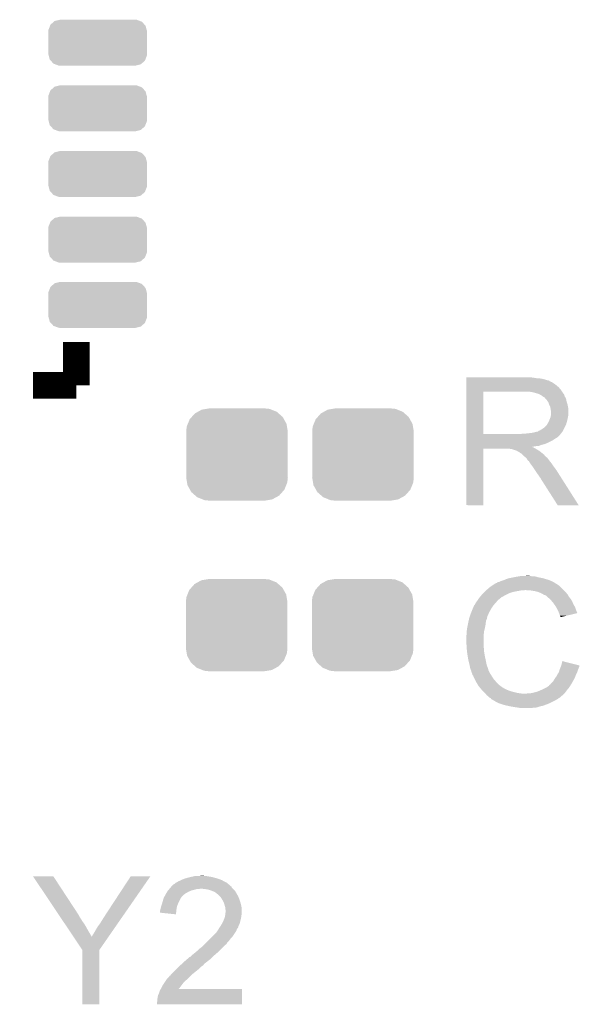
# Model space of a CAD drawing. Extents: x -9 to 122, y -9 to 65.
# Tile 239 of 256: x 87.41 to 91.68, y 39.03 to 46.54. Entities that reach past the tile are written whole.
import ezdxf

# ---------------------------------------------------------------- set-up
doc = ezdxf.new("R2010")
doc.units = 0
doc.layers.get('0').update_dxf_attribs({"linetype": 'CONTINUOUS'})
doc.layers.add('CLICKER_4_FOR_R7FA4M2A_V100_GTO', color=12, linetype='CONTINUOUS')
doc.layers.add('CLICKER_4_FOR_R7FA4M2A_V100_GTS', color=13, linetype='CONTINUOUS')

# ---------------------------------------------------------------- blocks, each defined once
blk = doc.blocks.new('CUSTOM_171')
for points in [[(-0.34504, 0.286174), (-0.320744, 0.31339), (0.348152, 0.286174), (0.317222, 0.31339)], [(-0.320744, 0.31339), (-0.298526, 0.325596), (0.317222, 0.31339), (0.30335, 0.325596)], [(-0.298526, 0.325596), (-0.268438, 0.342124), (0.30335, 0.325596), (0.2622, 0.342124)], [(-0.268438, 0.342124), (-0.233628, 0.347838), (0.2622, 0.342124), (0.247972, 0.347838)], [(-0.233628, 0.347838), (-0.20955, 0.35179), (0.247972, 0.347838), (0.20955, 0.35179)], [(-0.383124, 0.213652), (-0.37475, 0.234078), (0.380766, 0.213652), (0.377262, 0.234078)], [(-0.37475, 0.234078), (-0.360486, 0.26887), (0.377262, 0.234078), (0.357822, 0.26887)], [(-0.360486, 0.26887), (-0.34504, 0.286174), (0.357822, 0.26887), (0.348152, 0.286174)], [(-0.38735, 0.17526), (-0.383124, 0.213652), (0.38735, 0.17526), (0.380766, 0.213652)], [(-0.38608, 0.154124), (-0.38735, 0.17526), (0.38608, 0.154124), (0.38735, 0.17526)], [(-0.38608, -0.154124), (-0.38608, 0.154124), (0.38608, -0.154124), (0.38608, 0.154124)], [(-0.38735, -0.17526), (-0.38608, -0.154124), (0.38735, -0.17526), (0.38608, -0.154124)], [(-0.380764, -0.213652), (-0.38735, -0.17526), (0.383124, -0.213652), (0.38735, -0.17526)], [(-0.377262, -0.234078), (-0.380764, -0.213652), (0.374748, -0.234078), (0.383124, -0.213652)], [(-0.35782, -0.26887), (-0.377262, -0.234078), (0.360486, -0.26887), (0.374748, -0.234078)], [(-0.348152, -0.286174), (-0.35782, -0.26887), (0.345038, -0.286174), (0.360486, -0.26887)], [(-0.31722, -0.31339), (-0.348152, -0.286174), (0.320744, -0.31339), (0.345038, -0.286174)], [(-0.30335, -0.325596), (-0.31722, -0.31339), (0.298524, -0.325596), (0.320744, -0.31339)], [(-0.262198, -0.342124), (-0.30335, -0.325596), (0.268438, -0.342124), (0.298524, -0.325596)], [(-0.247972, -0.347838), (-0.262198, -0.342124), (0.233626, -0.347838), (0.268438, -0.342124)], [(-0.20955, -0.35179), (-0.247972, -0.347838), (0.20955, -0.35179), (0.233626, -0.347838)]]:
    blk.add_solid(points)
blk = doc.blocks.new('CUSTOM_205')
for points in [[(-0.359774, 0.137276), (-0.333994, 0.159832), (0.357392, 0.137276), (0.337076, 0.159832)], [(-0.333994, 0.159832), (-0.328014, 0.165062), (0.337076, 0.159832), (0.323114, 0.165062)], [(-0.328014, 0.165062), (-0.28883, 0.174634), (0.323114, 0.165062), (0.297558, 0.174634)], [(-0.28883, 0.174634), (-0.28702, 0.175076), (0.297558, 0.174634), (0.290118, 0.175076)], [(-0.28702, 0.175076), (-0.28702, 0.17526), (0.290118, 0.175076), (0.28702, 0.17526)], [(-0.37592, 0.08763), (-0.375146, 0.097974), (0.37592, 0.08763), (0.373236, 0.097974)], [(-0.37592, 0.08636), (-0.37592, 0.08763), (0.37592, 0.08636), (0.37592, 0.08763)], [(-0.37592, -0.08636), (-0.37592, 0.08636), (0.37592, -0.08636), (0.37592, 0.08636)], [(-0.375146, 0.097974), (-0.363218, 0.128474), (0.373236, 0.097974), (0.365318, 0.128474)], [(-0.363218, 0.128474), (-0.359774, 0.137276), (0.365318, 0.128474), (0.357392, 0.137276)], [(-0.37592, -0.08763), (-0.37592, -0.08636), (0.37592, -0.08763), (0.37592, -0.08636)], [(-0.373162, -0.09816), (-0.37592, -0.08763), (0.37514, -0.09816), (0.37592, -0.08763)], [(-0.365232, -0.128452), (-0.373162, -0.09816), (0.363292, -0.128452), (0.37514, -0.09816)], [(-0.357084, -0.13746), (-0.365232, -0.128452), (0.35977, -0.13746), (0.363292, -0.128452)], [(-0.336924, -0.15975), (-0.357084, -0.13746), (0.334292, -0.15975), (0.35977, -0.13746)], [(-0.322154, -0.165246), (-0.336924, -0.15975), (0.328012, -0.165246), (0.334292, -0.15975)], [(-0.297376, -0.174468), (-0.322154, -0.165246), (0.290262, -0.174468), (0.328012, -0.165246)], [(-0.28702, -0.175076), (-0.297376, -0.174468), (0.287772, -0.175076), (0.290262, -0.174468)], [(-0.28702, -0.17526), (-0.28702, -0.175076), (0.28702, -0.17526), (0.287772, -0.175076)]]:
    blk.add_solid(points)

msp = doc.modelspace()

# ---------------------------------------------------------------- linework, layer by layer
at = {"layer": 'CLICKER_4_FOR_R7FA4M2A_V100_GTO', "const_width": 0.2032}
for points in [[(87.84336, 43.74896), (87.84336, 44.07916)], [(87.51316, 43.74896), (87.84336, 43.74896)]]:
    msp.add_lwpolyline(points, dxfattribs=at)
at = {"layer": 'CLICKER_4_FOR_R7FA4M2A_V100_GTO'}
for points in [[(90.81518, 43.80738), (90.815182, 43.80992), (91.32062, 43.80738), (91.29014, 43.80992)], [(90.81518, 43.8023), (90.81518, 43.80738), (91.351098, 43.8023), (91.32062, 43.80738)], [(90.81518, 43.79976), (90.81518, 43.8023), (91.38412, 43.79976), (91.351098, 43.8023)], [(90.81518, 43.79214), (90.81518, 43.79976), (91.417138, 43.79214), (91.38412, 43.79976)], [(90.81518, 43.78706), (90.81518, 43.79214), (91.432382, 43.78706), (91.417138, 43.79214)], [(90.81518, 43.784516), (90.81518, 43.78706), (91.445084, 43.784516), (91.432382, 43.78706)], [(90.81518, 43.78198), (90.81518, 43.784516), (91.44762, 43.78198), (91.445084, 43.784516)], [(90.81518, 43.7769), (90.81518, 43.78198), (91.45524, 43.7769), (91.44762, 43.78198)], [(90.81518, 43.771818), (90.81518, 43.7769), (91.467942, 43.771818), (91.45524, 43.7769)], [(90.81518, 43.76166), (90.81518, 43.771818), (91.48318, 43.76166), (91.467942, 43.771818)], [(90.81518, 43.74896), (90.81518, 43.76166), (91.50096, 43.74896), (91.48318, 43.76166)], [(90.815172, 43.378142), (90.815178, 43.70068), (90.9447, 43.378142), (90.944702, 43.70068)], [(90.815178, 43.7134), (90.81518, 43.73372), (91.53652, 43.7134), (91.518742, 43.73372)], [(90.815178, 43.7007), (90.815178, 43.7134), (91.544986, 43.7007), (91.53652, 43.7134)], [(90.815178, 43.70068), (90.815178, 43.7007), (90.944702, 43.70068), (91.25204, 43.7007)], [(90.81518, 43.73372), (90.81518, 43.74896), (91.518742, 43.73372), (91.50096, 43.74896)], [(91.320622, 43.69562), (91.290142, 43.7007), (91.548372, 43.69562), (91.544986, 43.7007)], [(91.339262, 43.690536), (91.320622, 43.69562), (91.55176, 43.690536), (91.548372, 43.69562)], [(91.34856, 43.688), (91.339262, 43.690536), (91.551782, 43.688), (91.55176, 43.690536)], [(91.348586, 43.687992), (91.34856, 43.688), (91.554304, 43.687992), (91.551782, 43.688)], [(91.371422, 43.68038), (91.348586, 43.687992), (91.55938, 43.68038), (91.554304, 43.687992)], [(91.3892, 43.67022), (91.371422, 43.68038), (91.562768, 43.67022), (91.55938, 43.68038)], [(91.395976, 43.665138), (91.3892, 43.67022), (91.56446, 43.665138), (91.562768, 43.67022)], [(91.39936, 43.6626), (91.395976, 43.665138), (91.565912, 43.6626), (91.56446, 43.665138)], [(91.406984, 43.65752), (91.39936, 43.6626), (91.568814, 43.65752), (91.565912, 43.6626)], [(91.409526, 43.657514), (91.406984, 43.65752), (91.568818, 43.657514), (91.568814, 43.65752)], [(91.418416, 43.647356), (91.409526, 43.657514), (91.574622, 43.647356), (91.568818, 43.657514)], [(91.4273, 43.637202), (91.418416, 43.647356), (91.57688, 43.637202), (91.574622, 43.647356)], [(91.436372, 43.624502), (91.4273, 43.637202), (91.5797, 43.624502), (91.57688, 43.637202)], [(91.44, 43.61942), (91.436372, 43.624502), (91.581226, 43.61942), (91.5797, 43.624502)], [(91.44762, 43.599102), (91.44, 43.61942), (91.58732, 43.599102), (91.581226, 43.61942)], [(91.44762, 43.5991), (91.44762, 43.599102), (91.587322, 43.5991), (91.58732, 43.599102)], [(91.45524, 43.583856), (91.44762, 43.5991), (91.59037, 43.583856), (91.587322, 43.5991)], [(91.456692, 43.573698), (91.45524, 43.583856), (91.5924, 43.573698), (91.59037, 43.583856)], [(91.45778, 43.566082), (91.456692, 43.573698), (91.5924, 43.566082), (91.5924, 43.573698)], [(91.46032, 43.553378), (91.45778, 43.566082), (91.5924, 43.553378), (91.5924, 43.566082)], [(91.46032, 43.52544), (91.46032, 43.553378), (91.5924, 43.52544), (91.5924, 43.553378)], [(91.43492, 43.456856), (91.43746, 43.461938), (91.577852, 43.456856), (91.579238, 43.461938)], [(91.43746, 43.461938), (91.442538, 43.469558), (91.579238, 43.461938), (91.581316, 43.469558)], [(91.442538, 43.469558), (91.447618, 43.48226), (91.581316, 43.469558), (91.58478, 43.48226)], [(91.447618, 43.48226), (91.457778, 43.507658), (91.58478, 43.48226), (91.589858, 43.507658)], [(91.457778, 43.50766), (91.45923, 43.517818), (91.58986, 43.50766), (91.5924, 43.517818)], [(91.457778, 43.507658), (91.457778, 43.50766), (91.589858, 43.507658), (91.58986, 43.50766)], [(91.45923, 43.517818), (91.46032, 43.52544), (91.5924, 43.517818), (91.5924, 43.52544)], [(91.269818, 43.38066), (91.315538, 43.38574), (91.53652, 43.38066), (91.540752, 43.38574)], [(91.315538, 43.38574), (91.3384, 43.39082), (91.540752, 43.38574), (91.544984, 43.39082)], [(91.3384, 43.39082), (91.358718, 43.3959), (91.544984, 43.39082), (91.549218, 43.3959)], [(91.361254, 43.3959), (91.361256, 43.395902), (91.549218, 43.3959), (91.54922, 43.395902)], [(91.361256, 43.395902), (91.366338, 43.400976), (91.54922, 43.395902), (91.551756, 43.400976)], [(91.366338, 43.400976), (91.37396, 43.40352), (91.551756, 43.400976), (91.553028, 43.40352)], [(91.37396, 43.40352), (91.399358, 43.418758), (91.553028, 43.40352), (91.560648, 43.418758)], [(91.399358, 43.418758), (91.408884, 43.42638), (91.560648, 43.418758), (91.56446, 43.42638)], [(91.408884, 43.42638), (91.412058, 43.428918), (91.56446, 43.42638), (91.565612, 43.428918)], [(91.412058, 43.428918), (91.42476, 43.44162), (91.565612, 43.428918), (91.571386, 43.44162)], [(91.42476, 43.44162), (91.434916, 43.454316), (91.571386, 43.44162), (91.577158, 43.454316)], [(91.434916, 43.454318), (91.43492, 43.456856), (91.57716, 43.454318), (91.577852, 43.456856)], [(91.434916, 43.454316), (91.434916, 43.454318), (91.577158, 43.454316), (91.57716, 43.454318)], [(90.81517, 43.35526), (90.815172, 43.36796), (91.51366, 43.35526), (91.52636, 43.36796)], [(90.81517, 43.3451), (90.81517, 43.35526), (91.498422, 43.3451), (91.51366, 43.35526)], [(90.81517, 43.33748), (90.81517, 43.3451), (91.48572, 43.33748), (91.498422, 43.3451)], [(90.81517, 43.32986), (90.81517, 43.33748), (91.475558, 43.32986), (91.48572, 43.33748)], [(90.81517, 43.307), (90.81517, 43.32986), (91.42984, 43.307), (91.475558, 43.32986)], [(90.815172, 43.37812), (90.815172, 43.378142), (91.234258, 43.37812), (90.9447, 43.378142)], [(90.815172, 43.36796), (90.815172, 43.37812), (91.52636, 43.36796), (91.534488, 43.37812)], [(91.234258, 43.37812), (91.25204, 43.38066), (91.534488, 43.37812), (91.53652, 43.38066)], [(90.81516, 42.834582), (90.815168, 43.266338), (90.944678, 42.834582), (90.9447, 43.266338)], [(90.815168, 43.27652), (90.81517, 43.27903), (91.320624, 43.27652), (91.318108, 43.27903)], [(90.815168, 43.273978), (90.815168, 43.27652), (91.328244, 43.273978), (91.320624, 43.27652)], [(90.815168, 43.2689), (90.815168, 43.273978), (91.335862, 43.2689), (91.328244, 43.273978)], [(90.815168, 43.26636), (90.815168, 43.2689), (91.34094, 43.26636), (91.335862, 43.2689)], [(90.815168, 43.266338), (90.815168, 43.26636), (90.9447, 43.266338), (91.137738, 43.26636)], [(90.81517, 43.29938), (90.81517, 43.307), (91.409518, 43.29938), (91.42984, 43.307)], [(90.81517, 43.294298), (90.81517, 43.29938), (91.389198, 43.294298), (91.409518, 43.29938)], [(90.81517, 43.28668), (90.81517, 43.294298), (91.368878, 43.28668), (91.389198, 43.294298)], [(90.81517, 43.28414), (90.81517, 43.28668), (91.34348, 43.28414), (91.368878, 43.28668)], [(90.81517, 43.27903), (90.81517, 43.28414), (91.318108, 43.27903), (91.34348, 43.28414)], [(91.147898, 43.26382), (91.137738, 43.26636), (91.346018, 43.26382), (91.34094, 43.26636)], [(91.163138, 43.261284), (91.160594, 43.26382), (91.350246, 43.261284), (91.346018, 43.26382)], [(91.186002, 43.25366), (91.163138, 43.261284), (91.362954, 43.25366), (91.350246, 43.261284)], [(91.196158, 43.251122), (91.186002, 43.25366), (91.367184, 43.251122), (91.362954, 43.25366)], [(91.199972, 43.24858), (91.196158, 43.251122), (91.37142, 43.24858), (91.367184, 43.251122)], [(91.203778, 43.246042), (91.199972, 43.24858), (91.374594, 43.246042), (91.37142, 43.24858)], [(91.219016, 43.238422), (91.203778, 43.246042), (91.384118, 43.238422), (91.374594, 43.246042)], [(91.221538, 43.23842), (91.219016, 43.238422), (91.38412, 43.23842), (91.384118, 43.238422)], [(91.22156, 43.235892), (91.221538, 43.23842), (91.38728, 43.235892), (91.38412, 43.23842)], [(91.234258, 43.228262), (91.22156, 43.235892), (91.396818, 43.228262), (91.38728, 43.235892)], [(91.23426, 43.22826), (91.234258, 43.228262), (91.39682, 43.22826), (91.396818, 43.228262)], [(91.2368, 43.22572), (91.23426, 43.22826), (91.39936, 43.22572), (91.39682, 43.22826)], [(91.241882, 43.220638), (91.2368, 43.22572), (91.406982, 43.220638), (91.39936, 43.22572)], [(91.24442, 43.2181), (91.241882, 43.220638), (91.409014, 43.2181), (91.406982, 43.220638)], [(91.255854, 43.207938), (91.24442, 43.2181), (91.417142, 43.207938), (91.409014, 43.2181)], [(91.26728, 43.19778), (91.255854, 43.207938), (91.429332, 43.19778), (91.417142, 43.207938)], [(91.269822, 43.195238), (91.26728, 43.19778), (91.432382, 43.195238), (91.429332, 43.19778)], [(91.277438, 43.18762), (91.269822, 43.195238), (91.438096, 43.18762), (91.432382, 43.195238)], [(91.282518, 43.177464), (91.277438, 43.18762), (91.445714, 43.177464), (91.438096, 43.18762)], [(91.285062, 43.17492), (91.282518, 43.177464), (91.44762, 43.17492), (91.445714, 43.177464)], [(91.287594, 43.172386), (91.285062, 43.17492), (91.449592, 43.172386), (91.44762, 43.17492)], [(91.290128, 43.17238), (91.287594, 43.172386), (91.449596, 43.17238), (91.449592, 43.172386)], [(91.30284, 43.15206), (91.290128, 43.17238), (91.4654, 43.15206), (91.449596, 43.17238)], [(91.31808, 43.13174), (91.30284, 43.15206), (91.479624, 43.13174), (91.4654, 43.15206)], [(91.321468, 43.12666), (91.31808, 43.13174), (91.48318, 43.12666), (91.479624, 43.13174)], [(91.340094, 43.09872), (91.321468, 43.12666), (91.5035, 43.09872), (91.48318, 43.12666)], [(91.34856, 43.08602), (91.340094, 43.09872), (91.511558, 43.08602), (91.5035, 43.09872)], [(91.36126, 43.06824), (91.34856, 43.08602), (91.52284, 43.06824), (91.511558, 43.08602)], [(91.3765, 43.04538), (91.36126, 43.06824), (91.537344, 43.04538), (91.52284, 43.06824)], [(91.381574, 43.040306), (91.3765, 43.04538), (91.540562, 43.040306), (91.537344, 43.04538)], [(91.38158, 43.037764), (91.381574, 43.040306), (91.542176, 43.037764), (91.540562, 43.040306)], [(91.511116, 42.83457), (91.38158, 43.037764), (91.671094, 42.83457), (91.542176, 43.037764)], [(90.944678, 42.83456), (90.81516, 42.834582), (90.944678, 42.83456), (90.944678, 42.834582)], [(91.6711, 42.83456), (91.671094, 42.83457), (91.6711, 42.83456), (91.511116, 42.83457)], [(91.076782, 42.25544), (91.0844, 42.25798), (91.4654, 42.25544), (91.46032, 42.25798)], [(91.0844, 42.25798), (91.107258, 42.2656), (91.46032, 42.25798), (91.440006, 42.2656)], [(91.107258, 42.2656), (91.107262, 42.265602), (91.440006, 42.2656), (91.44, 42.265602)], [(91.107262, 42.265602), (91.12504, 42.273222), (91.44, 42.265602), (91.414088, 42.273222)], [(91.12504, 42.273222), (91.142818, 42.2783), (91.414088, 42.273222), (91.39682, 42.2783)], [(91.142818, 42.2783), (91.18092, 42.28592), (91.39682, 42.2783), (91.358718, 42.28592)], [(91.18092, 42.28592), (91.2114, 42.291), (91.358718, 42.28592), (91.340944, 42.291)], [(91.2114, 42.291), (91.22664, 42.29354), (91.325702, 42.291), (91.31046, 42.29354)], [(91.22664, 42.29354), (91.272358, 42.29608), (91.31046, 42.29354), (91.297758, 42.29608)], [(90.95486, 42.17416), (90.96502, 42.18432), (91.175838, 42.17416), (91.231718, 42.18432)], [(90.96502, 42.18432), (90.968018, 42.186858), (91.252036, 42.18432), (91.259658, 42.186858)], [(90.968018, 42.186858), (90.96802, 42.18686), (91.259658, 42.186858), (91.269822, 42.18686)], [(90.96802, 42.18686), (90.99804, 42.21226), (91.55684, 42.18686), (91.53144, 42.21226)], [(90.99804, 42.21226), (91.009462, 42.219874), (91.53144, 42.21226), (91.523826, 42.219874)], [(91.009462, 42.219874), (91.00947, 42.21988), (91.523826, 42.219874), (91.521302, 42.21988)], [(91.00947, 42.21988), (91.013262, 42.222408), (91.521302, 42.21988), (91.52128, 42.222408)], [(91.013262, 42.222408), (91.036144, 42.23766), (91.52128, 42.222408), (91.496888, 42.23766)], [(91.036144, 42.23766), (91.038686, 42.237666), (91.496888, 42.23766), (91.496878, 42.237666)], [(91.038686, 42.237666), (91.041224, 42.2402), (91.496878, 42.237666), (91.492826, 42.2402)], [(91.041224, 42.2402), (91.048842, 42.242744), (91.492826, 42.2402), (91.488758, 42.242744)], [(91.048842, 42.242744), (91.05392, 42.24782), (91.488758, 42.242744), (91.480638, 42.24782)], [(91.05392, 42.24782), (91.053924, 42.247822), (91.480638, 42.24782), (91.480636, 42.247822)], [(91.053924, 42.247822), (91.066622, 42.250362), (91.480636, 42.247822), (91.475556, 42.250362)], [(91.066622, 42.250362), (91.076782, 42.25544), (91.475556, 42.250362), (91.4654, 42.25544)], [(91.305382, 42.18432), (91.269822, 42.18686), (91.55938, 42.18432), (91.55684, 42.18686)], [(91.3384, 42.17924), (91.305382, 42.18432), (91.56446, 42.17924), (91.55938, 42.18432)], [(90.89644, 42.10304), (90.901774, 42.11066), (91.049926, 42.10304), (91.056458, 42.11066)], [(90.901774, 42.11066), (90.908886, 42.12082), (91.056458, 42.11066), (91.06916, 42.12082)], [(90.908886, 42.12082), (90.914216, 42.128436), (91.06916, 42.12082), (91.079312, 42.128436)], [(90.914216, 42.128436), (90.91422, 42.12844), (91.079312, 42.128436), (91.079312, 42.12844)], [(90.91422, 42.12844), (90.91628, 42.130958), (91.079312, 42.12844), (91.07932, 42.130958)], [(90.91628, 42.130958), (90.916298, 42.13098), (91.07932, 42.130958), (91.081856, 42.13098)], [(90.916298, 42.13098), (90.930844, 42.14876), (91.081856, 42.13098), (91.112342, 42.14876)], [(90.930844, 42.14876), (90.937078, 42.156378), (91.112342, 42.14876), (91.127576, 42.156378)], [(90.937078, 42.156378), (90.9447, 42.164), (91.127576, 42.156378), (91.14282, 42.164)], [(90.9447, 42.164), (90.95486, 42.17416), (91.14282, 42.164), (91.175838, 42.17416)], [(91.36634, 42.171622), (91.3384, 42.17924), (91.572078, 42.171622), (91.56446, 42.17924)], [(91.372058, 42.16908), (91.36634, 42.171622), (91.57462, 42.16908), (91.572078, 42.171622)], [(91.389198, 42.16146), (91.372058, 42.16908), (91.580972, 42.16146), (91.57462, 42.16908)], [(91.402538, 42.153838), (91.389198, 42.16146), (91.587322, 42.153838), (91.580972, 42.16146)], [(91.406978, 42.1513), (91.402538, 42.153838), (91.588774, 42.1513), (91.587322, 42.153838)], [(91.422216, 42.14622), (91.406978, 42.1513), (91.591676, 42.14622), (91.588774, 42.1513)], [(91.432378, 42.136062), (91.422216, 42.14622), (91.59748, 42.136062), (91.591676, 42.14622)], [(91.43238, 42.13606), (91.432378, 42.136062), (91.597482, 42.13606), (91.59748, 42.136062)], [(91.449528, 42.120818), (91.43238, 42.13606), (91.61018, 42.120818), (91.597482, 42.13606)], [(91.45524, 42.11574), (91.449528, 42.120818), (91.613356, 42.11574), (91.61018, 42.120818)], [(91.468786, 42.100502), (91.45524, 42.11574), (91.62288, 42.100502), (91.613356, 42.11574)], [(90.85326, 42.019222), (90.864766, 42.04716), (90.99042, 42.019222), (91.00566, 42.04716)], [(90.864766, 42.04716), (90.871042, 42.0624), (91.00566, 42.04716), (91.016328, 42.0624)], [(90.871042, 42.0624), (90.87358, 42.064946), (91.016328, 42.0624), (91.01811, 42.064946)], [(90.87358, 42.064946), (90.873586, 42.070026), (91.01811, 42.064946), (91.021666, 42.070026)], [(90.873586, 42.070026), (90.87612, 42.07256), (91.021666, 42.070026), (91.02344, 42.07256)], [(90.87612, 42.07256), (90.87866, 42.0751), (91.02344, 42.07256), (91.025662, 42.0751)], [(90.87866, 42.0751), (90.88374, 42.082722), (91.025662, 42.0751), (91.03233, 42.082722)], [(90.88374, 42.082722), (90.888822, 42.09288), (91.03233, 42.082722), (91.04122, 42.09288)], [(90.888822, 42.09288), (90.89644, 42.10304), (91.04122, 42.09288), (91.049926, 42.10304)], [(91.475558, 42.092882), (91.468786, 42.100502), (91.625738, 42.092882), (91.62288, 42.100502)], [(91.484454, 42.080178), (91.475558, 42.092882), (91.630502, 42.080178), (91.625738, 42.092882)], [(91.493342, 42.06748), (91.484454, 42.080178), (91.638438, 42.06748), (91.630502, 42.080178)], [(91.497914, 42.05986), (91.493342, 42.06748), (91.6432, 42.05986), (91.638438, 42.06748)], [(91.50858, 42.04208), (91.497914, 42.05986), (91.649128, 42.04208), (91.6432, 42.05986)], [(91.510838, 42.037), (91.50858, 42.04208), (91.65082, 42.037), (91.649128, 42.04208)], [(91.51874, 42.01922), (91.510838, 42.037), (91.657914, 42.01922), (91.65082, 42.037)], [(90.83294, 41.953176), (90.835198, 41.96334), (90.96502, 41.953176), (90.9701, 41.96334)], [(90.835198, 41.96334), (90.836892, 41.970958), (90.9701, 41.96334), (90.972638, 41.970958)], [(90.836892, 41.970958), (90.838022, 41.97604), (90.972638, 41.970958), (90.972638, 41.97604)], [(90.838022, 41.97604), (90.838916, 41.978574), (90.972638, 41.97604), (90.97264, 41.978574)], [(90.838916, 41.978574), (90.839812, 41.981114), (90.97264, 41.978574), (90.975174, 41.981114)], [(90.839812, 41.981114), (90.841606, 41.986196), (90.975174, 41.981114), (90.97518, 41.986196)], [(90.841606, 41.986196), (90.85326, 42.019218), (90.97518, 41.986196), (90.990418, 42.019218)], [(90.85326, 42.019218), (90.85326, 42.019222), (90.990418, 42.019218), (90.99042, 42.019222)], [(91.521792, 42.011594), (91.51874, 42.01922), (91.660954, 42.011594), (91.657914, 42.01922)], [(91.52382, 42.00652), (91.521792, 42.011594), (91.639792, 42.00652), (91.660954, 42.011594)], [(91.5289, 41.991282), (91.52382, 42.00652), (91.576242, 41.991282), (91.639792, 42.00652)], [(91.531438, 41.986204), (91.5289, 41.991282), (91.555064, 41.986204), (91.576242, 41.991282)], [(91.533974, 41.983666), (91.531438, 41.986204), (91.54448, 41.983666), (91.555064, 41.986204)], [(91.53398, 41.981148), (91.533974, 41.983666), (91.53398, 41.981148), (91.54448, 41.983666)], [(90.8177, 41.86936), (90.82024, 41.889678), (90.94978, 41.86936), (90.954858, 41.889678)], [(90.82024, 41.889678), (90.822144, 41.89984), (90.954858, 41.889678), (90.9574, 41.89984)], [(90.822144, 41.89984), (90.827382, 41.92778), (90.9574, 41.89984), (90.96248, 41.92778)], [(90.827382, 41.92778), (90.82786, 41.93032), (90.96248, 41.92778), (90.962734, 41.93032)], [(90.82786, 41.93032), (90.83294, 41.953176), (90.962734, 41.93032), (90.96502, 41.953176)], [(90.81516, 41.838882), (90.8177, 41.851582), (90.947434, 41.838882), (90.948412, 41.851582)], [(90.81516, 41.836342), (90.81516, 41.838882), (90.94724, 41.836342), (90.947434, 41.838882)], [(90.81516, 41.79824), (90.81516, 41.836342), (90.94724, 41.79824), (90.94724, 41.836342)], [(90.8177, 41.869358), (90.8177, 41.86936), (90.94978, 41.869358), (90.94978, 41.86936)], [(90.8177, 41.851582), (90.8177, 41.869358), (90.948412, 41.851582), (90.94978, 41.869358)], [(90.81732, 41.755058), (90.81516, 41.79824), (90.94724, 41.755058), (90.94724, 41.79824)], [(90.8177, 41.74744), (90.81732, 41.755058), (90.94851, 41.74744), (90.94724, 41.755058)], [(90.818504, 41.739818), (90.8177, 41.74744), (90.94978, 41.739818), (90.94851, 41.74744)], [(90.820108, 41.724578), (90.818504, 41.739818), (90.94978, 41.724578), (90.94978, 41.739818)], [(90.82278, 41.699178), (90.820108, 41.724578), (90.953688, 41.699178), (90.94978, 41.724578)], [(90.824126, 41.69156), (90.82278, 41.699178), (90.95486, 41.69156), (90.953688, 41.699178)], [(90.8304, 41.656), (90.824126, 41.69156), (90.96248, 41.656), (90.95486, 41.69156)], [(90.83548, 41.633138), (90.8304, 41.656), (90.967054, 41.633138), (90.96248, 41.656)], [(90.839836, 41.6179), (90.83548, 41.633138), (90.970102, 41.6179), (90.967054, 41.633138)], [(90.84056, 41.615362), (90.839836, 41.6179), (90.97101, 41.615362), (90.970102, 41.6179)], [(90.8431, 41.597582), (90.84056, 41.615362), (90.977358, 41.597582), (90.97101, 41.615362)], [(90.84818, 41.582338), (90.8431, 41.597582), (90.9828, 41.582338), (90.977358, 41.597582)], [(90.848182, 41.582336), (90.84818, 41.582338), (90.9828, 41.582336), (90.9828, 41.582338)], [(90.850214, 41.577256), (90.848182, 41.582336), (90.982802, 41.577256), (90.9828, 41.582336)], [(91.523822, 41.572182), (91.526362, 41.582342), (91.66352, 41.572182), (91.667584, 41.582342)], [(91.526362, 41.582342), (91.53289, 41.59758), (91.667584, 41.582342), (91.67368, 41.59758)], [(91.53289, 41.59758), (91.53398, 41.60012), (91.67368, 41.59758), (91.674526, 41.60012)], [(91.53398, 41.60012), (91.535672, 41.605198), (91.674526, 41.60012), (91.676218, 41.605198)], [(91.535672, 41.605198), (91.538206, 41.612802), (91.676218, 41.605198), (91.67622, 41.612802)], [(91.538206, 41.612802), (91.5416, 41.622982), (91.67622, 41.612802), (91.636308, 41.622982)], [(91.5416, 41.622982), (91.546702, 41.645836), (91.636308, 41.622982), (91.546702, 41.645836)], [(90.853258, 41.569642), (90.850214, 41.577256), (90.98661, 41.569642), (90.982802, 41.577256)], [(90.853766, 41.567102), (90.853258, 41.569642), (90.98788, 41.567102), (90.98661, 41.569642)], [(90.855798, 41.556942), (90.853766, 41.567102), (90.993686, 41.556942), (90.98788, 41.567102)], [(90.860876, 41.549326), (90.855798, 41.556942), (90.998038, 41.549326), (90.993686, 41.556942)], [(90.860878, 41.54932), (90.860876, 41.549326), (90.99804, 41.54932), (90.998038, 41.549326)], [(90.86088, 41.541706), (90.860878, 41.54932), (91.0028, 41.541706), (90.99804, 41.54932)], [(90.865958, 41.53662), (90.86088, 41.541706), (91.005978, 41.53662), (91.0028, 41.541706)], [(90.869546, 41.529), (90.865958, 41.53662), (91.01074, 41.529), (91.005978, 41.53662)], [(90.880306, 41.506138), (90.869546, 41.529), (91.025982, 41.506138), (91.01074, 41.529)], [(91.478102, 41.493442), (91.49334, 41.51884), (91.6283, 41.493442), (91.641846, 41.51884)], [(91.49334, 41.51884), (91.49537, 41.521378), (91.641846, 41.51884), (91.6432, 41.521378)], [(91.49537, 41.521378), (91.503502, 41.531542), (91.6432, 41.521378), (91.64701, 41.531542)], [(91.503502, 41.531542), (91.50858, 41.5417), (91.64701, 41.531542), (91.65082, 41.5417)], [(91.50858, 41.5417), (91.511122, 41.546782), (91.65082, 41.5417), (91.65336, 41.546782)], [(91.511122, 41.546782), (91.517894, 41.55694), (91.65336, 41.546782), (91.65844, 41.55694)], [(91.517894, 41.55694), (91.521282, 41.562022), (91.65844, 41.55694), (91.660132, 41.562022)], [(91.521282, 41.562022), (91.523822, 41.572182), (91.660132, 41.562022), (91.66352, 41.572182)], [(90.88628, 41.493442), (90.880306, 41.506138), (91.037268, 41.493442), (91.025982, 41.506138)], [(90.892378, 41.48328), (90.88628, 41.493442), (91.0463, 41.48328), (91.037268, 41.493442)], [(90.904568, 41.46296), (90.892378, 41.48328), (91.066622, 41.46296), (91.0463, 41.48328)], [(90.909138, 41.455342), (90.904568, 41.46296), (91.077098, 41.455342), (91.066622, 41.46296)], [(90.919724, 41.44264), (90.909138, 41.455342), (91.094564, 41.44264), (91.077098, 41.455342)], [(90.91973, 41.442634), (90.919724, 41.44264), (91.097106, 41.442634), (91.094564, 41.44264)], [(90.923958, 41.43756), (90.91973, 41.442634), (91.102184, 41.43756), (91.097106, 41.442634)], [(90.926074, 41.43502), (90.923958, 41.43756), (91.1098, 41.43502), (91.102184, 41.43756)], [(90.932424, 41.4274), (90.926074, 41.43502), (91.12504, 41.4274), (91.1098, 41.43502)], [(91.384122, 41.424862), (91.419674, 41.442638), (91.58224, 41.424862), (91.59748, 41.442638)], [(91.419674, 41.442638), (91.429842, 41.447722), (91.59748, 41.442638), (91.600656, 41.447722)], [(91.429842, 41.447722), (91.44508, 41.45789), (91.600656, 41.447722), (91.607012, 41.45789)], [(91.44508, 41.45789), (91.445086, 41.460426), (91.607012, 41.45789), (91.608596, 41.460426)], [(91.445086, 41.460426), (91.45016, 41.4655), (91.608596, 41.460426), (91.611768, 41.4655)], [(91.45016, 41.4655), (91.457782, 41.470582), (91.611768, 41.4655), (91.614944, 41.470582)], [(91.457782, 41.470582), (91.462862, 41.478202), (91.614944, 41.470582), (91.619706, 41.478202)], [(91.462862, 41.478202), (91.46794, 41.48328), (91.619706, 41.478202), (91.62288, 41.48328)], [(91.46794, 41.48328), (91.478102, 41.493442), (91.62288, 41.48328), (91.6283, 41.493442)], [(90.93454, 41.42486), (90.932424, 41.4274), (91.130966, 41.42486), (91.12504, 41.4274)], [(90.939622, 41.419778), (90.93454, 41.42486), (91.14282, 41.419778), (91.130966, 41.42486)], [(90.94724, 41.41216), (90.939622, 41.419778), (91.16822, 41.41216), (91.14282, 41.419778)], [(90.95486, 41.40454), (90.94724, 41.41216), (91.1987, 41.40454), (91.16822, 41.41216)], [(90.95994, 41.39946), (90.95486, 41.40454), (91.229178, 41.39946), (91.1987, 41.40454)], [(90.961972, 41.39692), (90.95994, 41.39946), (91.259658, 41.39692), (91.229178, 41.39946)], [(90.970098, 41.386762), (90.961972, 41.39692), (91.54922, 41.386762), (91.559378, 41.39692)], [(90.970102, 41.38676), (90.970098, 41.386762), (91.54922, 41.38676), (91.54922, 41.386762)], [(90.982798, 41.376602), (90.970102, 41.38676), (91.537608, 41.376602), (91.54922, 41.38676)], [(90.99042, 41.368982), (90.982798, 41.376602), (91.5289, 41.368982), (91.537608, 41.376602)], [(90.995502, 41.36644), (90.99042, 41.368982), (91.526356, 41.36644), (91.5289, 41.368982)], [(91.000574, 41.363902), (90.995502, 41.36644), (91.518754, 41.363902), (91.526356, 41.36644)], [(91.00058, 41.363896), (91.000574, 41.363902), (91.518738, 41.363896), (91.518754, 41.363902)], [(91.00566, 41.356284), (91.00058, 41.363896), (91.511122, 41.356284), (91.518738, 41.363896)], [(91.269822, 41.39692), (91.279982, 41.39946), (91.559378, 41.39692), (91.561918, 41.39946)], [(91.297762, 41.39946), (91.32316, 41.40454), (91.561918, 41.39946), (91.566998, 41.40454)], [(91.32316, 41.40454), (91.353642, 41.412162), (91.566998, 41.40454), (91.572714, 41.412162)], [(91.353642, 41.412162), (91.38412, 41.42486), (91.572714, 41.412162), (91.582238, 41.42486)], [(91.38412, 41.42486), (91.384122, 41.424862), (91.582238, 41.42486), (91.58224, 41.424862)], [(91.005672, 41.356278), (91.00566, 41.356284), (91.511116, 41.356278), (91.511122, 41.356284)], [(91.010736, 41.353742), (91.005672, 41.356278), (91.506044, 41.353742), (91.511116, 41.356278)], [(91.013274, 41.351206), (91.010736, 41.353742), (91.500972, 41.351206), (91.506044, 41.353742)], [(91.015816, 41.3512), (91.013274, 41.351206), (91.500962, 41.3512), (91.500972, 41.351206)], [(91.028012, 41.34358), (91.015816, 41.3512), (91.48826, 41.34358), (91.500962, 41.3512)], [(91.03614, 41.3385), (91.028012, 41.34358), (91.4781, 41.3385), (91.48826, 41.34358)], [(91.053918, 41.32834), (91.03614, 41.3385), (91.45778, 41.32834), (91.4781, 41.3385)], [(91.075512, 41.32072), (91.053918, 41.32834), (91.44, 41.32072), (91.45778, 41.32834)], [(91.0971, 41.313102), (91.075512, 41.32072), (91.419684, 41.313102), (91.44, 41.32072)], [(91.129488, 41.30548), (91.0971, 41.313102), (91.399358, 41.30548), (91.419684, 41.313102)], [(91.14028, 41.30294), (91.129488, 41.30548), (91.387932, 41.30294), (91.399358, 41.30548)], [(91.15384, 41.300398), (91.14028, 41.30294), (91.3765, 41.300398), (91.387932, 41.30294)], [(91.180922, 41.29532), (91.15384, 41.300398), (91.36126, 41.29532), (91.3765, 41.300398)], [(91.20124, 41.29278), (91.180922, 41.29532), (91.353638, 41.29278), (91.36126, 41.29532)], [(91.21648, 41.29024), (91.20124, 41.29278), (91.32824, 41.29024), (91.353638, 41.29278)], [(91.231718, 41.2877), (91.21648, 41.29024), (91.300302, 41.2877), (91.32824, 41.29024)], [(88.73617, 40.005), (88.747602, 40.00754), (88.84666, 40.005), (88.833962, 40.00754)], [(88.773, 40.00754), (88.798398, 40.01008), (88.821262, 40.00754), (88.811102, 40.01008)], [(87.513206, 40.00499), (87.5132, 40.004996), (87.668104, 40.00499), (87.5132, 40.004996)], [(87.710496, 39.710356), (87.513206, 40.00499), (87.86114, 39.710356), (87.668104, 40.00499)], [(88.06942, 39.71798), (88.257366, 40.004964), (88.208534, 39.71798), (88.407216, 40.004964)], [(88.257366, 40.004964), (88.25739, 40.005), (88.407216, 40.004964), (88.25739, 40.005)], [(88.568528, 39.9288), (88.570648, 39.931342), (89.021926, 39.9288), (89.019378, 39.931342)], [(88.570648, 39.931342), (88.574878, 39.936418), (89.019378, 39.931342), (89.013288, 39.936418)], [(88.574878, 39.936418), (88.577426, 39.93896), (89.013288, 39.936418), (89.010236, 39.93896)], [(88.577426, 39.93896), (88.579966, 39.938974), (89.010236, 39.93896), (89.01022, 39.938974)], [(88.579966, 39.938974), (88.582508, 39.94404), (89.01022, 39.938974), (89.00414, 39.94404)], [(88.582508, 39.94404), (88.590122, 39.946584), (89.00414, 39.94404), (89.001088, 39.946584)], [(88.590122, 39.946584), (88.597744, 39.954202), (89.001088, 39.946584), (88.991944, 39.954202)], [(88.597744, 39.954202), (88.602818, 39.95674), (88.991944, 39.954202), (88.988898, 39.95674)], [(88.602818, 39.95674), (88.607898, 39.95928), (88.988898, 39.95674), (88.98382, 39.95928)], [(88.607898, 39.95928), (88.620598, 39.9669), (88.98382, 39.95928), (88.96858, 39.9669)], [(88.620598, 39.9669), (88.6333, 39.97198), (88.96858, 39.9669), (88.959692, 39.97198)], [(88.6333, 39.97198), (88.64346, 39.97706), (88.959692, 39.97198), (88.950802, 39.97706)], [(88.64346, 39.97706), (88.64854, 39.9796), (88.950802, 39.97706), (88.94369, 39.9796)], [(88.64854, 39.9796), (88.66632, 39.987222), (88.94369, 39.9796), (88.922348, 39.987222)], [(88.66632, 39.987222), (88.675206, 39.98976), (88.922348, 39.987222), (88.91524, 39.98976)], [(88.675206, 39.98976), (88.6841, 39.9923), (88.91524, 39.98976), (88.905716, 39.9923)], [(88.6841, 39.9923), (88.71458, 39.99992), (88.905716, 39.9923), (88.87714, 39.99992)], [(88.71458, 39.99992), (88.72474, 40.00246), (88.87714, 39.99992), (88.8619, 40.00246)], [(88.72474, 40.00246), (88.73617, 40.005), (88.8619, 40.00246), (88.84666, 40.005)], [(88.517044, 39.85514), (88.519776, 39.860214), (88.653616, 39.85514), (88.656158, 39.860214)], [(88.519776, 39.860214), (88.52662, 39.87292), (88.656158, 39.860214), (88.673092, 39.87292)], [(88.52662, 39.87292), (88.52807, 39.87546), (88.673092, 39.87292), (88.676478, 39.87546)], [(88.52807, 39.87546), (88.535328, 39.88816), (88.676478, 39.87546), (88.69934, 39.88816)], [(88.535328, 39.88816), (88.53678, 39.890698), (88.69934, 39.88816), (88.70505, 39.890698)], [(88.53678, 39.890698), (88.543128, 39.898318), (88.70505, 39.890698), (88.722198, 39.898318)], [(88.543128, 39.898318), (88.547364, 39.9034), (88.722198, 39.898318), (88.745062, 39.9034)], [(88.547364, 39.9034), (88.551596, 39.90848), (88.745062, 39.9034), (88.762836, 39.90848)], [(88.551596, 39.90848), (88.553712, 39.911018), (88.780616, 39.90848), (88.785696, 39.911018)], [(88.553712, 39.911018), (88.553714, 39.91102), (88.785696, 39.911018), (88.795862, 39.91102)], [(88.553714, 39.91102), (88.562178, 39.921178), (89.037162, 39.91102), (89.027004, 39.921178)], [(88.562178, 39.921178), (88.568516, 39.928784), (89.027004, 39.921178), (89.024464, 39.928784)], [(88.568516, 39.928784), (88.568528, 39.9288), (89.024464, 39.928784), (89.021926, 39.9288)], [(88.823802, 39.90848), (88.795862, 39.91102), (89.0397, 39.90848), (89.037162, 39.91102)], [(88.85174, 39.9034), (88.823802, 39.90848), (89.04478, 39.9034), (89.0397, 39.90848)], [(88.859366, 39.900858), (88.85174, 39.9034), (89.04732, 39.900858), (89.04478, 39.9034)], [(88.8746, 39.89578), (88.859366, 39.900858), (89.05113, 39.89578), (89.04732, 39.900858)], [(88.886458, 39.890698), (88.8746, 39.89578), (89.054942, 39.890698), (89.05113, 39.89578)], [(88.89238, 39.88816), (88.886458, 39.890698), (89.056466, 39.88816), (89.054942, 39.890698)], [(88.910158, 39.878002), (88.89238, 39.88816), (89.06256, 39.878002), (89.056466, 39.88816)], [(88.91016, 39.878), (88.910158, 39.878002), (89.06256, 39.878), (89.06256, 39.878002)], [(88.917778, 39.870382), (88.91016, 39.878), (89.066716, 39.870382), (89.06256, 39.878)], [(88.9254, 39.8653), (88.917778, 39.870382), (89.069488, 39.8653), (89.066716, 39.870382)], [(88.927942, 39.86276), (88.9254, 39.8653), (89.070874, 39.86276), (89.069488, 39.8653)], [(88.939056, 39.85006), (88.927942, 39.86276), (89.0778, 39.85006), (89.070874, 39.86276)], [(88.489366, 39.776398), (88.497832, 39.8018), (88.61044, 39.776398), (88.6206, 39.8018)], [(88.497832, 39.8018), (88.49868, 39.80434), (88.6206, 39.8018), (88.62187, 39.80434)], [(88.49868, 39.80434), (88.508112, 39.83736), (88.62187, 39.80434), (88.63838, 39.83736)], [(88.508112, 39.83736), (88.50884, 39.839902), (88.63838, 39.83736), (88.639904, 39.839902)], [(88.50884, 39.839902), (88.514306, 39.850056), (88.639904, 39.839902), (88.645996, 39.850056)], [(88.514306, 39.850056), (88.517044, 39.85514), (88.645996, 39.850056), (88.653616, 39.85514)], [(88.94572, 39.842442), (88.939056, 39.85006), (89.080732, 39.842442), (89.0778, 39.85006)], [(88.95842, 39.822118), (88.94572, 39.842442), (89.088548, 39.822118), (89.080732, 39.842442)], [(88.96096, 39.817042), (88.95842, 39.822118), (89.0905, 39.817042), (89.088548, 39.822118)], [(88.96858, 39.8018), (88.96096, 39.817042), (89.094856, 39.8018), (89.0905, 39.817042)], [(88.969306, 39.79926), (88.96858, 39.8018), (89.09558, 39.79926), (89.094856, 39.8018)], [(88.975114, 39.778938), (88.969306, 39.79926), (89.10066, 39.778938), (89.09558, 39.79926)], [(87.7122, 39.707814), (87.710496, 39.710356), (87.861146, 39.707814), (87.86114, 39.710356)], [(87.713898, 39.705276), (87.7122, 39.707814), (87.863682, 39.705276), (87.861146, 39.707814)], [(87.7207, 39.695118), (87.713898, 39.705276), (87.868762, 39.695118), (87.863682, 39.705276)], [(88.04656, 39.68242), (88.06942, 39.71798), (88.183916, 39.68242), (88.208534, 39.71798)], [(88.4809, 39.740842), (88.482804, 39.74846), (88.604768, 39.740842), (88.60536, 39.74846)], [(88.4809, 39.72816), (88.4809, 39.740842), (88.603784, 39.72816), (88.604768, 39.740842)], [(88.602798, 39.715442), (88.4809, 39.72816), (88.602798, 39.715442), (88.603784, 39.72816)], [(88.482804, 39.74846), (88.48598, 39.76116), (88.60536, 39.74846), (88.607668, 39.76116)], [(88.48598, 39.76116), (88.488522, 39.77386), (88.607668, 39.76116), (88.609978, 39.77386)], [(88.488522, 39.77386), (88.489366, 39.776398), (88.609978, 39.77386), (88.61044, 39.776398)], [(88.97874, 39.766244), (88.975114, 39.778938), (89.102474, 39.766244), (89.10066, 39.778938)], [(88.9762, 39.70274), (88.97874, 39.715438), (89.10066, 39.70274), (89.102776, 39.715438)], [(88.97874, 39.761158), (88.97874, 39.766244), (89.1032, 39.761158), (89.102474, 39.766244)], [(88.97874, 39.753544), (88.97874, 39.761158), (89.1032, 39.753544), (89.1032, 39.761158)], [(88.981278, 39.745922), (88.97874, 39.753544), (89.1032, 39.745922), (89.1032, 39.753544)], [(88.97874, 39.715438), (88.978994, 39.717978), (89.102776, 39.715438), (89.1032, 39.717978)], [(88.978994, 39.717978), (88.98128, 39.740838), (89.1032, 39.717978), (89.1032, 39.740838)], [(88.98128, 39.740838), (88.981278, 39.745922), (89.1032, 39.740838), (89.1032, 39.745922)], [(87.730904, 39.67988), (87.7207, 39.695118), (87.87892, 39.67988), (87.868762, 39.695118)], [(87.74451, 39.659562), (87.730904, 39.67988), (87.89162, 39.659562), (87.87892, 39.67988)], [(87.76152, 39.63416), (87.74451, 39.659562), (87.9094, 39.63416), (87.89162, 39.659562)], [(87.780228, 39.60622), (87.76152, 39.63416), (87.92464, 39.60622), (87.9094, 39.63416)], [(88.005918, 39.621458), (88.02624, 39.6494), (88.141712, 39.621458), (88.161056, 39.6494)], [(88.02624, 39.6494), (88.04656, 39.68242), (88.161056, 39.6494), (88.183916, 39.68242)], [(88.94064, 39.624), (88.953336, 39.644318), (89.0778, 39.624), (89.08796, 39.644318)], [(88.953336, 39.644318), (88.953338, 39.64432), (89.08796, 39.644318), (89.08796, 39.64432)], [(88.953338, 39.64432), (88.9635, 39.66464), (89.08796, 39.64432), (89.09304, 39.66464)], [(88.9635, 39.66464), (88.971626, 39.68496), (89.09304, 39.66464), (89.09812, 39.68496)], [(88.971626, 39.68496), (88.97366, 39.690042), (89.09812, 39.68496), (89.098846, 39.690042)], [(88.97366, 39.690042), (88.9762, 39.70274), (89.098846, 39.690042), (89.10066, 39.70274)], [(87.821034, 39.54528), (87.780228, 39.60622), (87.96022, 39.54528), (87.92464, 39.60622)], [(87.962742, 39.547804), (87.967822, 39.557962), (88.090722, 39.547804), (88.097754, 39.557962)], [(87.967822, 39.557962), (87.977978, 39.573198), (88.097754, 39.557962), (88.108302, 39.573198)], [(87.977978, 39.573198), (87.99068, 39.59606), (88.108302, 39.573198), (88.124128, 39.59606)], [(87.99068, 39.59606), (88.005918, 39.621458), (88.124128, 39.59606), (88.141712, 39.621458)], [(88.882222, 39.5478), (88.897458, 39.56558), (89.03462, 39.5478), (89.046472, 39.56558)], [(88.897458, 39.56558), (88.9127, 39.58082), (89.046472, 39.56558), (89.056632, 39.58082)], [(88.9127, 39.58082), (88.916084, 39.585898), (89.056632, 39.58082), (89.060018, 39.585898)], [(88.916084, 39.585898), (88.92286, 39.596064), (89.060018, 39.585898), (89.064376, 39.596064)], [(88.92286, 39.596064), (88.922882, 39.5986), (89.064376, 39.596064), (89.065462, 39.5986)], [(88.922882, 39.5986), (88.925406, 39.598614), (89.065462, 39.5986), (89.065468, 39.598614)], [(88.925406, 39.598614), (88.927938, 39.603678), (89.065468, 39.598614), (89.06764, 39.603678)], [(88.927938, 39.603678), (88.930482, 39.608762), (89.06764, 39.603678), (89.07145, 39.608762)], [(88.930482, 39.608762), (88.933864, 39.613838), (89.07145, 39.608762), (89.075258, 39.613838)], [(88.933864, 39.613838), (88.938944, 39.621458), (89.075258, 39.613838), (89.077798, 39.621458)], [(88.938944, 39.621458), (88.940636, 39.623996), (89.077798, 39.621458), (89.0778, 39.623996)], [(88.940636, 39.623996), (88.94064, 39.624), (89.0778, 39.623996), (89.0778, 39.624)], [(87.889076, 39.443666), (87.821034, 39.54528), (88.018626, 39.443666), (88.088974, 39.54528)], [(87.96022, 39.54528), (87.962742, 39.547804), (88.088974, 39.54528), (88.090722, 39.547804)], [(88.81227, 39.479218), (88.817742, 39.4843), (88.973658, 39.479218), (88.98128, 39.4843)], [(88.817742, 39.4843), (88.825948, 39.49192), (88.98128, 39.4843), (88.988898, 39.49192)], [(88.825948, 39.49192), (88.83142, 39.497), (88.988898, 39.49192), (88.991438, 39.497)], [(88.83142, 39.497), (88.83613, 39.502074), (88.991438, 39.497), (88.993978, 39.502074)], [(88.83613, 39.502074), (88.838492, 39.504618), (88.993978, 39.502074), (88.999054, 39.504618)], [(88.838492, 39.504618), (88.859722, 39.527482), (88.999054, 39.504618), (89.01684, 39.527482)], [(88.859722, 39.527482), (88.86444, 39.532562), (89.01684, 39.527482), (89.021284, 39.532562)], [(88.86444, 39.532562), (88.882218, 39.547798), (89.021284, 39.532562), (89.03462, 39.547798)], [(88.882218, 39.547798), (88.882222, 39.5478), (89.03462, 39.547798), (89.03462, 39.5478)], [(87.889078, 39.443656), (87.889076, 39.443666), (88.01862, 39.443656), (88.018626, 39.443666)], [(87.88908, 39.029662), (87.889078, 39.443656), (88.018598, 39.029662), (88.01862, 39.443656)], [(88.722202, 39.40302), (88.73236, 39.41064), (88.894494, 39.40302), (88.903384, 39.41064)], [(88.73236, 39.41064), (88.74506, 39.4208), (88.903384, 39.41064), (88.91524, 39.4208)], [(88.74506, 39.4208), (88.760298, 39.433498), (88.91524, 39.4208), (88.927938, 39.433498)], [(88.760298, 39.433498), (88.760302, 39.433502), (88.927938, 39.433498), (88.927942, 39.433502)], [(88.760302, 39.433502), (88.772998, 39.446198), (88.927942, 39.433502), (88.943178, 39.446198)], [(88.772998, 39.446198), (88.775542, 39.44874), (88.943178, 39.446198), (88.94521, 39.44874)], [(88.775542, 39.44874), (88.789084, 39.458898), (88.94521, 39.44874), (88.953338, 39.458898)], [(88.789084, 39.458898), (88.795862, 39.463982), (88.953338, 39.458898), (88.959692, 39.463982)], [(88.795862, 39.463982), (88.801328, 39.469058), (88.959692, 39.463982), (88.966038, 39.469058)], [(88.801328, 39.469058), (88.81227, 39.479218), (88.966038, 39.469058), (88.973658, 39.479218)], [(88.632538, 39.32428), (88.640912, 39.331894), (88.80602, 39.32428), (88.813634, 39.331894)], [(88.640912, 39.331894), (88.64092, 39.3319), (88.813634, 39.331894), (88.813634, 39.3319)], [(88.64092, 39.3319), (88.643682, 39.334432), (88.813634, 39.3319), (88.81364, 39.334432)], [(88.643682, 39.334432), (88.6714, 39.35984), (88.81364, 39.334432), (88.846298, 39.35984)], [(88.6714, 39.35984), (88.683254, 39.37), (88.846298, 39.35984), (88.859358, 39.37)], [(88.683254, 39.37), (88.706966, 39.39032), (88.859358, 39.37), (88.879678, 39.39032)], [(88.706966, 39.39032), (88.707812, 39.390322), (88.879678, 39.39032), (88.87968, 39.390322)], [(88.707812, 39.390322), (88.709506, 39.390326), (88.87968, 39.390322), (88.879684, 39.390326)], [(88.709506, 39.390326), (88.722202, 39.40302), (88.879684, 39.390326), (88.894494, 39.40302)], [(88.562182, 39.253162), (88.570308, 39.26332), (88.7222, 39.253162), (88.73236, 39.26332)], [(88.570308, 39.26332), (88.57234, 39.26586), (88.73236, 39.26332), (88.735534, 39.26586)], [(88.57234, 39.26586), (88.59012, 39.28364), (88.735534, 39.26586), (88.75776, 39.28364)], [(88.59012, 39.28364), (88.607898, 39.301418), (88.75776, 39.28364), (88.780618, 39.301418)], [(88.607898, 39.301418), (88.61298, 39.3065), (88.780618, 39.301418), (88.784428, 39.3065)], [(88.61298, 39.3065), (88.618564, 39.311578), (88.784428, 39.3065), (88.788238, 39.311578)], [(88.618564, 39.311578), (88.62695, 39.3192), (88.788238, 39.311578), (88.7984, 39.3192)], [(88.62695, 39.3192), (88.632538, 39.32428), (88.7984, 39.3192), (88.80602, 39.32428)], [(88.501222, 39.174422), (88.511378, 39.189658), (88.64473, 39.174422), (88.65616, 39.189658)], [(88.511378, 39.189658), (88.52323, 39.207434), (88.65616, 39.189658), (88.673934, 39.207434)], [(88.52323, 39.207434), (88.52492, 39.20997), (88.673934, 39.207434), (88.67394, 39.20997)], [(88.52492, 39.20997), (88.528314, 39.21506), (88.67394, 39.20997), (88.68156, 39.21506)], [(88.528314, 39.21506), (88.531702, 39.220142), (88.68156, 39.21506), (88.688334, 39.220142)], [(88.531702, 39.220142), (88.533956, 39.22268), (88.688334, 39.220142), (88.691718, 39.22268)], [(88.533956, 39.22268), (88.55202, 39.243006), (88.691718, 39.22268), (88.712044, 39.243006)], [(88.55202, 39.243006), (88.552042, 39.24554), (88.712044, 39.243006), (88.714578, 39.24554)], [(88.552042, 39.24554), (88.554566, 39.245546), (88.714578, 39.24554), (88.714584, 39.245546)], [(88.554566, 39.245546), (88.562182, 39.253162), (88.714584, 39.245546), (88.7222, 39.253162)], [(88.465662, 39.098222), (88.47328, 39.113464), (89.10573, 39.098222), (89.105732, 39.113464)], [(88.47328, 39.113464), (88.473282, 39.116002), (89.105732, 39.113464), (89.105734, 39.116002)], [(88.473282, 39.116002), (88.47582, 39.12362), (89.105734, 39.116002), (89.105734, 39.12362)], [(88.47582, 39.12362), (88.4809, 39.136322), (89.105734, 39.12362), (89.105738, 39.136322)], [(88.4809, 39.136322), (88.486692, 39.146458), (89.105738, 39.136322), (89.10574, 39.146458)], [(88.486692, 39.146458), (88.486704, 39.14648), (89.10574, 39.146458), (88.623184, 39.14648)], [(88.486704, 39.14648), (88.49106, 39.1541), (88.623184, 39.14648), (88.629096, 39.1541)], [(88.49106, 39.1541), (88.49868, 39.16934), (88.629096, 39.1541), (88.64092, 39.16934)], [(88.49868, 39.16934), (88.501222, 39.174422), (88.64092, 39.16934), (88.64473, 39.174422)], [(88.018598, 39.02964), (87.88908, 39.029662), (88.018598, 39.02964), (88.018598, 39.029662)], [(88.45804, 39.044882), (88.46058, 39.057582), (89.10572, 39.044882), (89.105722, 39.057582)], [(88.45804, 39.029662), (88.45804, 39.044882), (89.105718, 39.029662), (89.10572, 39.044882)], [(89.105718, 39.02964), (88.45804, 39.029662), (89.105718, 39.02964), (89.105718, 39.029662)], [(88.46058, 39.070282), (88.46312, 39.08298), (89.105724, 39.070282), (89.105728, 39.08298)], [(88.46058, 39.057582), (88.46058, 39.070282), (89.105722, 39.057582), (89.105724, 39.070282)], [(88.46312, 39.08298), (88.465662, 39.098222), (89.105728, 39.08298), (89.10573, 39.098222)]]:
    msp.add_solid(points, dxfattribs=at)

# ---------------------------------------------------------------- block references
at = {"layer": 'CLICKER_4_FOR_R7FA4M2A_V100_GTS'}
for name, p in [('CUSTOM_205', (88.00592, 46.36008)), ('CUSTOM_205', (88.00592, 45.8597)), ('CUSTOM_205', (88.00592, 45.35932)), ('CUSTOM_205', (88.00592, 44.85894)), ('CUSTOM_205', (88.00592, 44.3611)), ('CUSTOM_171', (89.06764, 43.22064)), ('CUSTOM_171', (90.02776, 43.22064)), ('CUSTOM_171', (89.0651, 41.92016)), ('CUSTOM_171', (90.02522, 41.92016))]:
    msp.add_blockref(name, p, dxfattribs=at)

doc.saveas('drawing.dxf')
